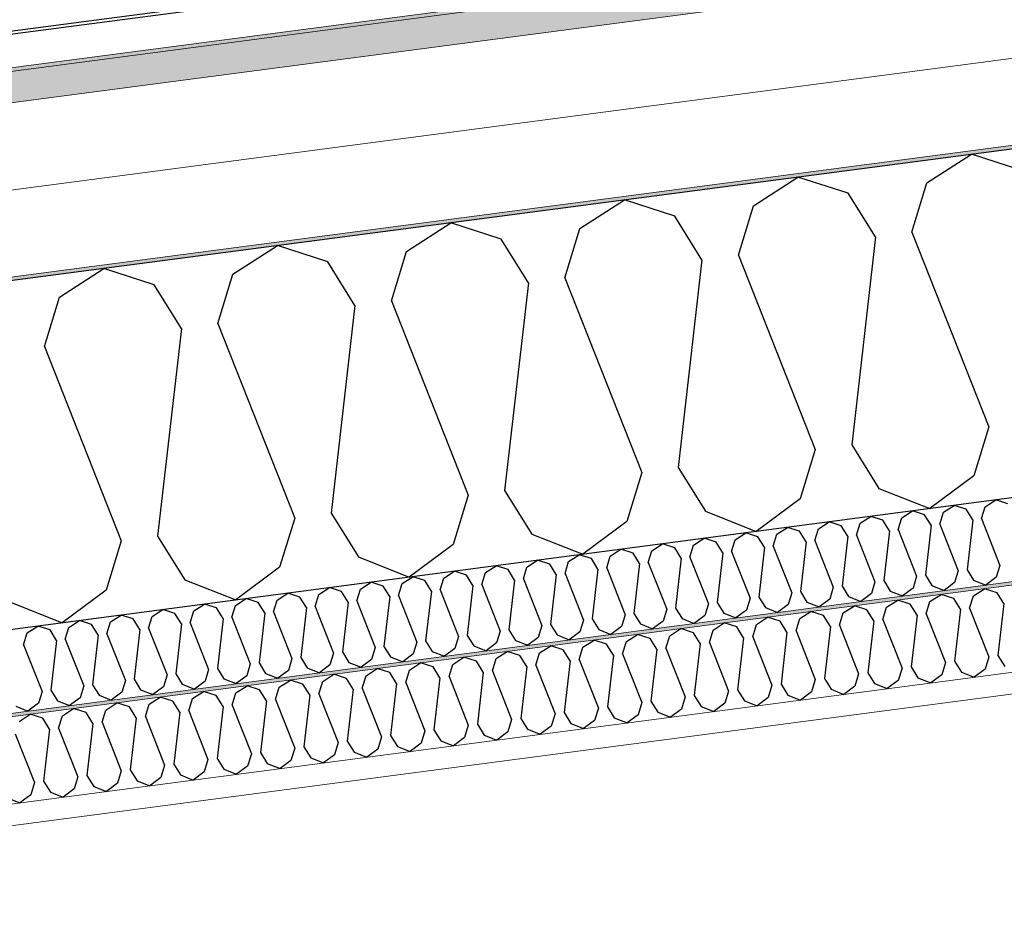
# Model space of a CAD drawing. Header units: millimetres. Extents: x -82116 to -57126, y -2070 to 21004.
# Tile 10 of 69: x -77170 to -76601, y 7188 to 7710. Entities that reach past the tile are written whole.
import ezdxf

# ---------------------------------------------------------------- set-up
doc = ezdxf.new("R2010")
doc.units = ezdxf.units.MM
doc.header["$LTSCALE"] = 0.5
doc.header["$MEASUREMENT"] = 0
doc.linetypes.add('PLINE', pattern=[0])
for name, color, linetype, lineweight in [('236- Innvendig kledning og overflate(Nye konstruksjoner)', 7, 'Continuous', 0), ('256- Faste himlinger og overflatebehandling(Nye konstruksjoner)', 7, 'Continuous', 0), ('262- Taktekking(Nye konstruksjoner)', 7, 'Continuous', 0)]:
    doc.layers.add(name, color=color, linetype=linetype, lineweight=lineweight)
for name, color, linetype in [('256- Faste himlinger og overflatebehandling (Skravur)(Nye konstruksjoner)', 7, 'Continuous'), ('261- Primærkonstruksjon (tak)', 7, 'Continuous'), ('261- Primærkonstruksjon (tak) (Skravur)', 7, 'Continuous'), ('262- Taktekking (Skravur)(Nye konstruksjoner)', 7, 'Continuous'), ('265- Gesimser_ takrenner og nedløp(Nye konstruksjoner)', 7, 'Continuous')]:
    doc.layers.add(name, color=color, linetype=linetype)

# ---------------------------------------------------------------- blocks, each defined once
blk = doc.blocks.new('*X6')
at = {"layer": '261- Primærkonstruksjon (tak) (Skravur)', "linetype": 'PLINE'}
for p, q in [((-76645.87, 7616.08), (-76620.19, 7632.65)), ((-76591.09, 7623.29), (-76620.19, 7632.65)), ((-76746.18, 7602.87), (-76720.49, 7619.44)), ((-76691.39, 7610.08), (-76720.49, 7619.44)), ((-76654.56, 7587.61), (-76645.87, 7616.08)), ((-76675.63, 7584.83), (-76691.39, 7610.08)), ((-76846.48, 7589.66), (-76820.8, 7606.23)), ((-76791.7, 7596.88), (-76820.8, 7606.23)), ((-76754.86, 7574.4), (-76746.18, 7602.87)), ((-76946.79, 7576.46), (-76921.1, 7593.03)), ((-76892.01, 7583.67), (-76921.1, 7593.03)), ((-76775.94, 7571.63), (-76791.7, 7596.88)), ((-76855.17, 7561.19), (-76846.48, 7589.66)), ((-76654.56, 7587.61), (-76610.17, 7475.12)), ((-76876.25, 7558.42), (-76892.01, 7583.67)), ((-76675.63, 7584.83), (-76689.4, 7464.69)), ((-77047.1, 7563.25), (-77021.41, 7579.82)), ((-76992.31, 7570.47), (-77021.41, 7579.82)), ((-76955.48, 7547.99), (-76946.79, 7576.46)), ((-76976.55, 7545.21), (-76992.31, 7570.47)), ((-76775.94, 7571.63), (-76789.7, 7451.48)), ((-76754.86, 7574.4), (-76710.47, 7461.91)), ((-77147.4, 7550.05), (-77121.72, 7566.62)), ((-77092.62, 7557.26), (-77121.72, 7566.62)), ((-77055.78, 7534.78), (-77047.1, 7563.25)), ((-76855.17, 7561.19), (-76810.78, 7448.71)), ((-77076.86, 7532.01), (-77092.62, 7557.26)), ((-76876.25, 7558.42), (-76890.01, 7438.28)), ((-77156.09, 7521.58), (-77147.4, 7550.05)), ((-76955.48, 7547.99), (-76911.09, 7435.5)), ((-76976.55, 7545.21), (-76990.32, 7425.07)), ((-77076.86, 7532.01), (-77090.62, 7411.86)), ((-77055.78, 7534.78), (-77011.39, 7422.3)), ((-77156.09, 7521.58), (-77111.7, 7409.09)), ((-76610.17, 7475.12), (-76618.85, 7446.65)), ((-76689.4, 7464.69), (-76673.64, 7439.43)), ((-76710.47, 7461.91), (-76719.16, 7433.44)), ((-76789.7, 7451.48), (-76773.94, 7426.23)), ((-76810.78, 7448.71), (-76819.47, 7420.24)), ((-76618.85, 7446.65), (-76644.23, 7427.75)), ((-76673.64, 7439.43), (-76644.23, 7427.75)), ((-76911.09, 7435.5), (-76919.77, 7407.03)), ((-76890.01, 7438.28), (-76874.25, 7413.02)), ((-76719.16, 7433.44), (-76744.54, 7414.55)), ((-77011.39, 7422.3), (-77020.08, 7393.83)), ((-76990.32, 7425.07), (-76974.56, 7399.82)), ((-76773.94, 7426.23), (-76744.54, 7414.55)), ((-76819.47, 7420.24), (-76844.85, 7401.34)), ((-77090.62, 7411.86), (-77074.86, 7386.61)), ((-76874.25, 7413.02), (-76844.85, 7401.34)), ((-77111.7, 7409.09), (-77120.39, 7380.62)), ((-76919.77, 7407.03), (-76945.15, 7388.14)), ((-76974.56, 7399.82), (-76945.15, 7388.14)), ((-77020.08, 7393.83), (-77045.46, 7374.93)), ((-77074.86, 7386.61), (-77045.46, 7374.93)), ((-77120.39, 7380.62), (-77145.77, 7361.73)), ((-77175.17, 7373.41), (-77145.77, 7361.73))]:
    blk.add_line(p, q, dxfattribs=at)
blk = doc.blocks.new('*X24')
at = {"layer": '256- Faste himlinger og overflatebehandling (Skravur)(Nye konstruksjoner)', "linetype": 'PLINE'}
for p, q in [((-76644.13, 7374.04), (-76637.71, 7378.18)), ((-76630.43, 7375.84), (-76637.71, 7378.18)), ((-76621.22, 7370.22), (-76619.05, 7377.34)), ((-76619.05, 7377.34), (-76612.63, 7381.48)), ((-76605.36, 7379.14), (-76612.63, 7381.48)), ((-76601.42, 7372.83), (-76605.36, 7379.14)), ((-76694.28, 7367.44), (-76687.86, 7371.58)), ((-76680.59, 7369.24), (-76687.86, 7371.58)), ((-76669.2, 7370.74), (-76662.78, 7374.88)), ((-76655.51, 7372.54), (-76662.78, 7374.88)), ((-76651.57, 7366.23), (-76655.51, 7372.54)), ((-76646.3, 7366.92), (-76644.13, 7374.04)), ((-76626.49, 7369.53), (-76630.43, 7375.84)), ((-76601.42, 7372.83), (-76604.86, 7342.79)), ((-76719.36, 7364.14), (-76712.94, 7368.28)), ((-76705.66, 7365.94), (-76712.94, 7368.28)), ((-76701.72, 7359.63), (-76705.66, 7365.94)), ((-76696.45, 7360.32), (-76694.28, 7367.44)), ((-76676.65, 7362.93), (-76680.59, 7369.24)), ((-76671.38, 7363.62), (-76669.2, 7370.74)), ((-76651.57, 7366.23), (-76655.01, 7336.19)), ((-76646.3, 7366.92), (-76635.2, 7338.8)), ((-76626.49, 7369.53), (-76629.93, 7339.49)), ((-76621.22, 7370.22), (-76610.13, 7342.1)), ((-76769.51, 7357.53), (-76763.09, 7361.67)), ((-76755.82, 7359.34), (-76763.09, 7361.67)), ((-76746.61, 7353.72), (-76744.43, 7360.83)), ((-76744.43, 7360.83), (-76738.01, 7364.98)), ((-76730.74, 7362.64), (-76738.01, 7364.98)), ((-76726.8, 7356.32), (-76730.74, 7362.64)), ((-76721.53, 7357.02), (-76719.36, 7364.14)), ((-76701.72, 7359.63), (-76705.16, 7329.59)), ((-76696.45, 7360.32), (-76685.36, 7332.2)), ((-76676.65, 7362.93), (-76680.09, 7332.89)), ((-76671.38, 7363.62), (-76660.28, 7335.5)), ((-76819.66, 7350.93), (-76813.24, 7355.07)), ((-76805.97, 7352.73), (-76813.24, 7355.07)), ((-76796.76, 7347.11), (-76794.59, 7354.23)), ((-76794.59, 7354.23), (-76788.17, 7358.37)), ((-76780.89, 7356.03), (-76788.17, 7358.37)), ((-76776.95, 7349.72), (-76780.89, 7356.03)), ((-76771.68, 7350.41), (-76769.51, 7357.53)), ((-76751.88, 7353.02), (-76755.82, 7359.34)), ((-76726.8, 7356.32), (-76730.24, 7326.29)), ((-76721.53, 7357.02), (-76710.43, 7328.9)), ((-76869.82, 7344.33), (-76863.4, 7348.47)), ((-76856.12, 7346.13), (-76863.4, 7348.47)), ((-76844.74, 7347.63), (-76838.32, 7351.77)), ((-76831.04, 7349.43), (-76838.32, 7351.77)), ((-76827.1, 7343.12), (-76831.04, 7349.43)), ((-76821.84, 7343.81), (-76819.66, 7350.93)), ((-76802.03, 7346.42), (-76805.97, 7352.73)), ((-76776.95, 7349.72), (-76780.39, 7319.68)), ((-76771.68, 7350.41), (-76760.59, 7322.29)), ((-76751.88, 7353.02), (-76755.32, 7322.99)), ((-76746.61, 7353.72), (-76735.51, 7325.59)), ((-76894.89, 7341.03), (-76888.47, 7345.17)), ((-76881.2, 7342.83), (-76888.47, 7345.17)), ((-76877.26, 7336.52), (-76881.2, 7342.83)), ((-76871.99, 7337.21), (-76869.82, 7344.33)), ((-76852.18, 7339.82), (-76856.12, 7346.13)), ((-76846.91, 7340.51), (-76844.74, 7347.63)), ((-76827.1, 7343.12), (-76830.55, 7313.08)), ((-76821.84, 7343.81), (-76810.74, 7315.69)), ((-76802.03, 7346.42), (-76805.47, 7316.38)), ((-76796.76, 7347.11), (-76785.66, 7318.99)), ((-76604.86, 7342.79), (-76600.92, 7336.48)), ((-76945.05, 7334.42), (-76938.63, 7338.56)), ((-76931.35, 7336.23), (-76938.63, 7338.56)), ((-76922.14, 7330.61), (-76919.97, 7337.72)), ((-76919.97, 7337.72), (-76913.55, 7341.87)), ((-76906.27, 7339.53), (-76913.55, 7341.87)), ((-76902.33, 7333.21), (-76906.27, 7339.53)), ((-76897.07, 7333.91), (-76894.89, 7341.03)), ((-76871.99, 7337.21), (-76860.89, 7309.09)), ((-76852.18, 7339.82), (-76855.62, 7309.78)), ((-76846.91, 7340.51), (-76835.81, 7312.39)), ((-76635.2, 7338.8), (-76637.37, 7331.68)), ((-76629.93, 7339.49), (-76625.99, 7333.18)), ((-76610.13, 7342.1), (-76612.3, 7334.98)), ((-76995.2, 7327.82), (-76988.78, 7331.96)), ((-76981.5, 7329.62), (-76988.78, 7331.96)), ((-76972.3, 7324), (-76970.12, 7331.12)), ((-76970.12, 7331.12), (-76963.7, 7335.26)), ((-76956.43, 7332.92), (-76963.7, 7335.26)), ((-76952.49, 7326.61), (-76956.43, 7332.92)), ((-76947.22, 7327.3), (-76945.05, 7334.42)), ((-76927.41, 7329.91), (-76931.35, 7336.23)), ((-76902.33, 7333.21), (-76905.78, 7303.18)), ((-76897.07, 7333.91), (-76885.97, 7305.79)), ((-76877.26, 7336.52), (-76880.7, 7306.48)), ((-76685.36, 7332.2), (-76687.53, 7325.08)), ((-76680.09, 7332.89), (-76676.15, 7326.58)), ((-76660.28, 7335.5), (-76662.45, 7328.38)), ((-76655.01, 7336.19), (-76651.07, 7329.88)), ((-76637.37, 7331.68), (-76643.72, 7326.96)), ((-76625.99, 7333.18), (-76618.64, 7330.26)), ((-76612.3, 7334.98), (-76618.64, 7330.26)), ((-77020.28, 7324.52), (-77013.86, 7328.66)), ((-77006.58, 7326.32), (-77013.86, 7328.66)), ((-77002.64, 7320.01), (-77006.58, 7326.32)), ((-76997.37, 7320.7), (-76995.2, 7327.82)), ((-76977.56, 7323.31), (-76981.5, 7329.62)), ((-76952.49, 7326.61), (-76955.93, 7296.58)), ((-76947.22, 7327.3), (-76936.12, 7299.18)), ((-76927.41, 7329.91), (-76930.85, 7299.88)), ((-76922.14, 7330.61), (-76911.04, 7302.48)), ((-76735.51, 7325.59), (-76737.68, 7318.48)), ((-76730.24, 7326.29), (-76726.3, 7319.97)), ((-76710.43, 7328.9), (-76712.6, 7321.78)), ((-76705.16, 7329.59), (-76701.22, 7323.28)), ((-76676.15, 7326.58), (-76668.8, 7323.66)), ((-76662.45, 7328.38), (-76668.8, 7323.66)), ((-76651.07, 7329.88), (-76643.72, 7326.96)), ((-77070.43, 7317.92), (-77064.01, 7322.06)), ((-77056.73, 7319.72), (-77064.01, 7322.06)), ((-77052.79, 7313.41), (-77056.73, 7319.72)), ((-77047.53, 7314.1), (-77045.35, 7321.22)), ((-77045.35, 7321.22), (-77038.93, 7325.36)), ((-77031.66, 7323.02), (-77038.93, 7325.36)), ((-77027.72, 7316.71), (-77031.66, 7323.02)), ((-77022.45, 7317.4), (-77020.28, 7324.52)), ((-77002.64, 7320.01), (-77006.08, 7289.97)), ((-76997.37, 7320.7), (-76986.27, 7292.58)), ((-76977.56, 7323.31), (-76981.01, 7293.27)), ((-76972.3, 7324), (-76961.2, 7295.88)), ((-76780.39, 7319.68), (-76776.45, 7313.37)), ((-76760.59, 7322.29), (-76762.76, 7315.18)), ((-76755.32, 7322.99), (-76751.38, 7316.67)), ((-76726.3, 7319.97), (-76718.95, 7317.05)), ((-76712.6, 7321.78), (-76718.95, 7317.05)), ((-76701.22, 7323.28), (-76693.87, 7320.36)), ((-76687.53, 7325.08), (-76693.87, 7320.36)), ((-77120.58, 7311.31), (-77114.16, 7315.46)), ((-77106.89, 7313.12), (-77114.16, 7315.46)), ((-77097.68, 7307.5), (-77095.51, 7314.61)), ((-77095.51, 7314.61), (-77089.09, 7318.76)), ((-77081.81, 7316.42), (-77089.09, 7318.76)), ((-77077.87, 7310.1), (-77081.81, 7316.42)), ((-77072.6, 7310.8), (-77070.43, 7317.92)), ((-77047.53, 7314.1), (-77036.43, 7285.98)), ((-77027.72, 7316.71), (-77031.16, 7286.67)), ((-77022.45, 7317.4), (-77011.35, 7289.28)), ((-76810.74, 7315.69), (-76812.91, 7308.57)), ((-76805.47, 7316.38), (-76801.53, 7310.07)), ((-76785.66, 7318.99), (-76787.83, 7311.87)), ((-76762.76, 7315.18), (-76769.1, 7310.45)), ((-76751.38, 7316.67), (-76744.03, 7313.75)), ((-76737.68, 7318.48), (-76744.03, 7313.75)), ((-77170.74, 7304.71), (-77164.32, 7308.85)), ((-77157.04, 7306.51), (-77164.32, 7308.85)), ((-77145.66, 7308.01), (-77139.24, 7312.15)), ((-77131.96, 7309.81), (-77139.24, 7312.15)), ((-77128.02, 7303.5), (-77131.96, 7309.81)), ((-77122.76, 7304.2), (-77120.58, 7311.31)), ((-77102.95, 7306.8), (-77106.89, 7313.12)), ((-77077.87, 7310.1), (-77081.31, 7280.07)), ((-77072.6, 7310.8), (-77061.5, 7282.68)), ((-77052.79, 7313.41), (-77056.24, 7283.37)), ((-76860.89, 7309.09), (-76863.06, 7301.97)), ((-76855.62, 7309.78), (-76851.68, 7303.47)), ((-76835.81, 7312.39), (-76837.99, 7305.27)), ((-76830.55, 7313.08), (-76826.61, 7306.77)), ((-76812.91, 7308.57), (-76819.26, 7303.85)), ((-76801.53, 7310.07), (-76794.18, 7307.15)), ((-76787.83, 7311.87), (-76794.18, 7307.15)), ((-76776.45, 7313.37), (-76769.1, 7310.45)), ((-77153.1, 7300.2), (-77157.04, 7306.51)), ((-77147.83, 7300.89), (-77145.66, 7308.01)), ((-77128.02, 7303.5), (-77131.47, 7273.47)), ((-77122.76, 7304.2), (-77111.66, 7276.07)), ((-77102.95, 7306.8), (-77106.39, 7276.77)), ((-77097.68, 7307.5), (-77086.58, 7279.37)), ((-76905.78, 7303.18), (-76901.84, 7296.86)), ((-76885.97, 7305.79), (-76888.14, 7298.67)), ((-76880.7, 7306.48), (-76876.76, 7300.17)), ((-76851.68, 7303.47), (-76844.33, 7300.55)), ((-76837.99, 7305.27), (-76844.33, 7300.55)), ((-76826.61, 7306.77), (-76819.26, 7303.85)), ((-77172.91, 7297.59), (-77161.81, 7269.47)), ((-77153.1, 7300.2), (-77156.54, 7270.16)), ((-77147.83, 7300.89), (-77136.73, 7272.77)), ((-76936.12, 7299.18), (-76938.29, 7292.07)), ((-76930.85, 7299.88), (-76926.91, 7293.56)), ((-76911.04, 7302.48), (-76913.22, 7295.37)), ((-76888.14, 7298.67), (-76894.48, 7293.94)), ((-76876.76, 7300.17), (-76869.41, 7297.25)), ((-76863.06, 7301.97), (-76869.41, 7297.25)), ((-76986.27, 7292.58), (-76988.45, 7285.46)), ((-76981.01, 7293.27), (-76977.07, 7286.96)), ((-76961.2, 7295.88), (-76963.37, 7288.76)), ((-76955.93, 7296.58), (-76951.99, 7290.26)), ((-76938.29, 7292.07), (-76944.64, 7287.34)), ((-76926.91, 7293.56), (-76919.56, 7290.64)), ((-76913.22, 7295.37), (-76919.56, 7290.64)), ((-76901.84, 7296.86), (-76894.48, 7293.94)), ((-77036.43, 7285.98), (-77038.6, 7278.86)), ((-77031.16, 7286.67), (-77027.22, 7280.36)), ((-77011.35, 7289.28), (-77013.52, 7282.16)), ((-77006.08, 7289.97), (-77002.14, 7283.66)), ((-76977.07, 7286.96), (-76969.71, 7284.04)), ((-76963.37, 7288.76), (-76969.71, 7284.04)), ((-76951.99, 7290.26), (-76944.64, 7287.34)), ((-77081.31, 7280.07), (-77077.37, 7273.76)), ((-77061.5, 7282.68), (-77063.68, 7275.56)), ((-77056.24, 7283.37), (-77052.3, 7277.06)), ((-77027.22, 7280.36), (-77019.87, 7277.44)), ((-77013.52, 7282.16), (-77019.87, 7277.44)), ((-77002.14, 7283.66), (-76994.79, 7280.74)), ((-76988.45, 7285.46), (-76994.79, 7280.74)), ((-77111.66, 7276.07), (-77113.83, 7268.96)), ((-77106.39, 7276.77), (-77102.45, 7270.45)), ((-77086.58, 7279.37), (-77088.75, 7272.26)), ((-77063.68, 7275.56), (-77070.02, 7270.83)), ((-77052.3, 7277.06), (-77044.94, 7274.14)), ((-77038.6, 7278.86), (-77044.94, 7274.14)), ((-77161.81, 7269.47), (-77163.98, 7262.35)), ((-77156.54, 7270.16), (-77152.6, 7263.85)), ((-77136.73, 7272.77), (-77138.91, 7265.65)), ((-77131.47, 7273.47), (-77127.53, 7267.15)), ((-77113.83, 7268.96), (-77120.17, 7264.23)), ((-77102.45, 7270.45), (-77095.1, 7267.53)), ((-77088.75, 7272.26), (-77095.1, 7267.53)), ((-77077.37, 7273.76), (-77070.02, 7270.83)), ((-77152.6, 7263.85), (-77145.25, 7260.93)), ((-77138.91, 7265.65), (-77145.25, 7260.93)), ((-77127.53, 7267.15), (-77120.17, 7264.23)), ((-77177.68, 7260.55), (-77170.33, 7257.63)), ((-77163.98, 7262.35), (-77170.33, 7257.63))]:
    blk.add_line(p, q, dxfattribs=at)
blk = doc.blocks.new('*X26')
at = {"layer": '256- Faste himlinger og overflatebehandling (Skravur)(Nye konstruksjoner)', "linetype": 'PLINE'}
for p, q in [((-76636.35, 7425.63), (-76630.19, 7429.6)), ((-76623.21, 7427.36), (-76630.19, 7429.6)), ((-76614.37, 7421.96), (-76612.28, 7428.8)), ((-76612.28, 7428.8), (-76606.12, 7432.77)), ((-76599.13, 7430.53), (-76606.12, 7432.77)), ((-76684.5, 7419.29), (-76678.34, 7423.26)), ((-76671.35, 7421.02), (-76678.34, 7423.26)), ((-76662.51, 7415.62), (-76660.43, 7422.46)), ((-76660.43, 7422.46), (-76654.26, 7426.43)), ((-76647.28, 7424.19), (-76654.26, 7426.43)), ((-76643.5, 7418.13), (-76647.28, 7424.19)), ((-76638.44, 7418.79), (-76636.35, 7425.63)), ((-76619.42, 7421.3), (-76623.21, 7427.36)), ((-76732.65, 7412.95), (-76726.48, 7416.93)), ((-76719.5, 7414.68), (-76726.48, 7416.93)), ((-76708.58, 7416.12), (-76702.41, 7420.09)), ((-76695.43, 7417.85), (-76702.41, 7420.09)), ((-76691.64, 7411.79), (-76695.43, 7417.85)), ((-76686.59, 7412.45), (-76684.5, 7419.29)), ((-76667.57, 7414.96), (-76671.35, 7421.02)), ((-76643.5, 7418.13), (-76646.8, 7389.29)), ((-76638.44, 7418.79), (-76627.79, 7391.8)), ((-76619.42, 7421.3), (-76622.73, 7392.46)), ((-76614.37, 7421.96), (-76603.71, 7394.97)), ((-76756.72, 7409.78), (-76750.56, 7413.76)), ((-76743.57, 7411.51), (-76750.56, 7413.76)), ((-76739.79, 7405.45), (-76743.57, 7411.51)), ((-76734.73, 7406.12), (-76732.65, 7412.95)), ((-76715.72, 7408.62), (-76719.5, 7414.68)), ((-76710.66, 7409.29), (-76708.58, 7416.12)), ((-76691.64, 7411.79), (-76694.95, 7382.95)), ((-76686.59, 7412.45), (-76675.93, 7385.46)), ((-76667.57, 7414.96), (-76670.87, 7386.12)), ((-76662.51, 7415.62), (-76651.86, 7388.63)), ((-76804.87, 7403.44), (-76798.71, 7407.42)), ((-76791.72, 7405.17), (-76798.71, 7407.42)), ((-76787.94, 7399.11), (-76791.72, 7405.17)), ((-76782.88, 7399.78), (-76780.8, 7406.61)), ((-76780.8, 7406.61), (-76774.63, 7410.59)), ((-76767.65, 7408.34), (-76774.63, 7410.59)), ((-76763.87, 7402.28), (-76767.65, 7408.34)), ((-76758.81, 7402.95), (-76756.72, 7409.78)), ((-76739.79, 7405.45), (-76743.1, 7376.62)), ((-76734.73, 7406.12), (-76724.08, 7379.12)), ((-76715.72, 7408.62), (-76719.02, 7379.78)), ((-76710.66, 7409.29), (-76700.01, 7382.29)), ((-76853.02, 7397.1), (-76846.85, 7401.08)), ((-76839.87, 7398.83), (-76846.85, 7401.08)), ((-76831.03, 7393.44), (-76828.94, 7400.27)), ((-76828.94, 7400.27), (-76822.78, 7404.25)), ((-76815.79, 7402), (-76822.78, 7404.25)), ((-76812.01, 7395.94), (-76815.79, 7402)), ((-76806.95, 7396.61), (-76804.87, 7403.44)), ((-76782.88, 7399.78), (-76772.23, 7372.78)), ((-76763.87, 7402.28), (-76767.17, 7373.45)), ((-76758.81, 7402.95), (-76748.15, 7375.95)), ((-76901.16, 7390.76), (-76895, 7394.74)), ((-76888.02, 7392.49), (-76895, 7394.74)), ((-76879.18, 7387.1), (-76877.09, 7393.93)), ((-76877.09, 7393.93), (-76870.93, 7397.91)), ((-76863.94, 7395.66), (-76870.93, 7397.91)), ((-76860.16, 7389.6), (-76863.94, 7395.66)), ((-76855.1, 7390.27), (-76853.02, 7397.1)), ((-76836.09, 7392.77), (-76839.87, 7398.83)), ((-76812.01, 7395.94), (-76815.32, 7367.11)), ((-76806.95, 7396.61), (-76796.3, 7369.61)), ((-76787.94, 7399.11), (-76791.24, 7370.28)), ((-76603.71, 7394.97), (-76605.8, 7388.13)), ((-76949.31, 7384.42), (-76943.15, 7388.4)), ((-76936.16, 7386.16), (-76943.15, 7388.4)), ((-76925.24, 7387.59), (-76919.07, 7391.57)), ((-76912.09, 7389.32), (-76919.07, 7391.57)), ((-76908.31, 7383.26), (-76912.09, 7389.32)), ((-76903.25, 7383.93), (-76901.16, 7390.76)), ((-76884.23, 7386.43), (-76888.02, 7392.49)), ((-76860.16, 7389.6), (-76863.46, 7360.77)), ((-76855.1, 7390.27), (-76844.45, 7363.27)), ((-76836.09, 7392.77), (-76839.39, 7363.94)), ((-76831.03, 7393.44), (-76820.37, 7366.44)), ((-76651.86, 7388.63), (-76653.94, 7381.79)), ((-76646.8, 7389.29), (-76643.02, 7383.23)), ((-76627.79, 7391.8), (-76629.87, 7384.96)), ((-76622.73, 7392.46), (-76618.95, 7386.4)), ((-76605.8, 7388.13), (-76611.89, 7383.6)), ((-76973.38, 7381.26), (-76967.22, 7385.23)), ((-76960.24, 7382.99), (-76967.22, 7385.23)), ((-76956.45, 7376.93), (-76960.24, 7382.99)), ((-76951.4, 7377.59), (-76949.31, 7384.42)), ((-76932.38, 7380.1), (-76936.16, 7386.16)), ((-76927.32, 7380.76), (-76925.24, 7387.59)), ((-76908.31, 7383.26), (-76911.61, 7354.43)), ((-76903.25, 7383.93), (-76892.59, 7356.93)), ((-76884.23, 7386.43), (-76887.54, 7357.6)), ((-76879.18, 7387.1), (-76868.52, 7360.1)), ((-76700.01, 7382.29), (-76702.09, 7375.46)), ((-76694.95, 7382.95), (-76691.17, 7376.89)), ((-76675.93, 7385.46), (-76678.02, 7378.62)), ((-76670.87, 7386.12), (-76667.09, 7380.06)), ((-76643.02, 7383.23), (-76635.96, 7380.43)), ((-76629.87, 7384.96), (-76635.96, 7380.43)), ((-76618.95, 7386.4), (-76611.89, 7383.6)), ((-77021.53, 7374.92), (-77015.37, 7378.89)), ((-77008.38, 7376.65), (-77015.37, 7378.89)), ((-77004.6, 7370.59), (-77008.38, 7376.65)), ((-76999.54, 7371.25), (-76997.46, 7378.09)), ((-76997.46, 7378.09), (-76991.29, 7382.06)), ((-76984.31, 7379.82), (-76991.29, 7382.06)), ((-76980.53, 7373.76), (-76984.31, 7379.82)), ((-76975.47, 7374.42), (-76973.38, 7381.26)), ((-76956.45, 7376.93), (-76959.76, 7348.09)), ((-76951.4, 7377.59), (-76940.74, 7350.59)), ((-76932.38, 7380.1), (-76935.68, 7351.26)), ((-76927.32, 7380.76), (-76916.67, 7353.76)), ((-76743.1, 7376.62), (-76739.31, 7370.55)), ((-76724.08, 7379.12), (-76726.16, 7372.29)), ((-76719.02, 7379.78), (-76715.24, 7373.72)), ((-76691.17, 7376.89), (-76684.11, 7374.09)), ((-76678.02, 7378.62), (-76684.11, 7374.09)), ((-76667.09, 7380.06), (-76660.04, 7377.26)), ((-76653.94, 7381.79), (-76660.04, 7377.26)), ((-77069.68, 7368.58), (-77063.51, 7372.55)), ((-77056.53, 7370.31), (-77063.51, 7372.55)), ((-77047.69, 7364.91), (-77045.61, 7371.75)), ((-77045.61, 7371.75), (-77039.44, 7375.72)), ((-77032.46, 7373.48), (-77039.44, 7375.72)), ((-77028.67, 7367.42), (-77032.46, 7373.48)), ((-77023.62, 7368.08), (-77021.53, 7374.92)), ((-76999.54, 7371.25), (-76988.89, 7344.26)), ((-76980.53, 7373.76), (-76983.83, 7344.92)), ((-76975.47, 7374.42), (-76964.82, 7347.43)), ((-76772.23, 7372.78), (-76774.31, 7365.95)), ((-76767.17, 7373.45), (-76763.39, 7367.39)), ((-76748.15, 7375.95), (-76750.24, 7369.12)), ((-76726.16, 7372.29), (-76732.26, 7367.75)), ((-76715.24, 7373.72), (-76708.18, 7370.92)), ((-76702.09, 7375.46), (-76708.18, 7370.92)), ((-77117.83, 7362.24), (-77111.66, 7366.22)), ((-77104.68, 7363.97), (-77111.66, 7366.22)), ((-77095.84, 7358.58), (-77093.75, 7365.41)), ((-77093.75, 7365.41), (-77087.59, 7369.39)), ((-77080.6, 7367.14), (-77087.59, 7369.39)), ((-77076.82, 7361.08), (-77080.6, 7367.14)), ((-77071.76, 7361.74), (-77069.68, 7368.58)), ((-77052.75, 7364.25), (-77056.53, 7370.31)), ((-77028.67, 7367.42), (-77031.98, 7338.58)), ((-77023.62, 7368.08), (-77012.96, 7341.09)), ((-77004.6, 7370.59), (-77007.9, 7341.75)), ((-76820.37, 7366.44), (-76822.46, 7359.61)), ((-76815.32, 7367.11), (-76811.53, 7361.05)), ((-76796.3, 7369.61), (-76798.39, 7362.78)), ((-76791.24, 7370.28), (-76787.46, 7364.22)), ((-76774.31, 7365.95), (-76780.4, 7361.41)), ((-76763.39, 7367.39), (-76756.33, 7364.58)), ((-76750.24, 7369.12), (-76756.33, 7364.58)), ((-76739.31, 7370.55), (-76732.26, 7367.75)), ((-77165.97, 7355.9), (-77159.81, 7359.88)), ((-77152.82, 7357.63), (-77159.81, 7359.88)), ((-77141.9, 7359.07), (-77135.73, 7363.05)), ((-77128.75, 7360.8), (-77135.73, 7363.05)), ((-77124.97, 7354.74), (-77128.75, 7360.8)), ((-77119.91, 7355.41), (-77117.83, 7362.24)), ((-77100.89, 7357.91), (-77104.68, 7363.97)), ((-77076.82, 7361.08), (-77080.13, 7332.24)), ((-77071.76, 7361.74), (-77061.11, 7334.75)), ((-77052.75, 7364.25), (-77056.05, 7335.41)), ((-77047.69, 7364.91), (-77037.04, 7337.92)), ((-76868.52, 7360.1), (-76870.61, 7353.27)), ((-76863.46, 7360.77), (-76859.68, 7354.71)), ((-76844.45, 7363.27), (-76846.53, 7356.44)), ((-76839.39, 7363.94), (-76835.61, 7357.88)), ((-76822.46, 7359.61), (-76828.55, 7355.07)), ((-76811.53, 7361.05), (-76804.48, 7358.24)), ((-76798.39, 7362.78), (-76804.48, 7358.24)), ((-76787.46, 7364.22), (-76780.4, 7361.41)), ((-77168.06, 7349.07), (-77165.97, 7355.9)), ((-77149.04, 7351.57), (-77152.82, 7357.63)), ((-77143.98, 7352.24), (-77141.9, 7359.07)), ((-77124.97, 7354.74), (-77128.27, 7325.91)), ((-77119.91, 7355.41), (-77109.26, 7328.41)), ((-77100.89, 7357.91), (-77104.2, 7329.07)), ((-77095.84, 7358.58), (-77085.18, 7331.58)), ((-76911.61, 7354.43), (-76907.83, 7348.37)), ((-76892.59, 7356.93), (-76894.68, 7350.1)), ((-76887.54, 7357.6), (-76883.75, 7351.54)), ((-76859.68, 7354.71), (-76852.62, 7351.9)), ((-76846.53, 7356.44), (-76852.62, 7351.9)), ((-76835.61, 7357.88), (-76828.55, 7355.07)), ((-77168.06, 7349.07), (-77157.4, 7322.07)), ((-77149.04, 7351.57), (-77152.35, 7322.74)), ((-77143.98, 7352.24), (-77133.33, 7325.24)), ((-76940.74, 7350.59), (-76942.83, 7343.76)), ((-76935.68, 7351.26), (-76931.9, 7345.2)), ((-76916.67, 7353.76), (-76918.75, 7346.93)), ((-76907.83, 7348.37), (-76900.77, 7345.57)), ((-76894.68, 7350.1), (-76900.77, 7345.57)), ((-76883.75, 7351.54), (-76876.7, 7348.74)), ((-76870.61, 7353.27), (-76876.7, 7348.74)), ((-76988.89, 7344.26), (-76990.97, 7337.42)), ((-76983.83, 7344.92), (-76980.05, 7338.86)), ((-76964.82, 7347.43), (-76966.9, 7340.59)), ((-76959.76, 7348.09), (-76955.98, 7342.03)), ((-76942.83, 7343.76), (-76948.92, 7339.23)), ((-76931.9, 7345.2), (-76924.84, 7342.4)), ((-76918.75, 7346.93), (-76924.84, 7342.4)), ((-77037.04, 7337.92), (-77039.12, 7331.08)), ((-77031.98, 7338.58), (-77028.2, 7332.52)), ((-77012.96, 7341.09), (-77015.05, 7334.25)), ((-77007.9, 7341.75), (-77004.12, 7335.69)), ((-76990.97, 7337.42), (-76997.06, 7332.89)), ((-76980.05, 7338.86), (-76972.99, 7336.06)), ((-76966.9, 7340.59), (-76972.99, 7336.06)), ((-76955.98, 7342.03), (-76948.92, 7339.23)), ((-77085.18, 7331.58), (-77087.27, 7324.75)), ((-77080.13, 7332.24), (-77076.34, 7326.18)), ((-77061.11, 7334.75), (-77063.19, 7327.91)), ((-77056.05, 7335.41), (-77052.27, 7329.35)), ((-77039.12, 7331.08), (-77045.21, 7326.55)), ((-77028.2, 7332.52), (-77021.14, 7329.72)), ((-77015.05, 7334.25), (-77021.14, 7329.72)), ((-77004.12, 7335.69), (-76997.06, 7332.89)), ((-77128.27, 7325.91), (-77124.49, 7319.85)), ((-77109.26, 7328.41), (-77111.34, 7321.58)), ((-77104.2, 7329.07), (-77100.42, 7323.01)), ((-77076.34, 7326.18), (-77069.29, 7323.38)), ((-77063.19, 7327.91), (-77069.29, 7323.38)), ((-77052.27, 7329.35), (-77045.21, 7326.55)), ((-77157.4, 7322.07), (-77159.49, 7315.24)), ((-77152.35, 7322.74), (-77148.56, 7316.68)), ((-77133.33, 7325.24), (-77135.41, 7318.41)), ((-77124.49, 7319.85), (-77117.43, 7317.04)), ((-77111.34, 7321.58), (-77117.43, 7317.04)), ((-77100.42, 7323.01), (-77093.36, 7320.21)), ((-77087.27, 7324.75), (-77093.36, 7320.21)), ((-77159.49, 7315.24), (-77165.58, 7310.7)), ((-77148.56, 7316.68), (-77141.51, 7313.87)), ((-77135.41, 7318.41), (-77141.51, 7313.87)), ((-77172.64, 7313.51), (-77165.58, 7310.7))]:
    blk.add_line(p, q, dxfattribs=at)

msp = doc.modelspace()

# ---------------------------------------------------------------- hatches: boundary and pattern name
at = {"layer": '256- Faste himlinger og overflatebehandling (Skravur)(Nye konstruksjoner)', "linetype": 'Continuous'}
msp.add_hatch(color=256, dxfattribs=at).paths.add_polyline_path([(-77603.66, 7253.03), (-77603.66, 7251.01), (-70928.16, 8129.86), (-70928.16, 8131.88)])
h = msp.add_hatch(dxfattribs=at)
h.set_pattern_fill('Gips', color=256, style=0, pattern_type=2)
h.set_pattern_definition([(7.5, (0, 0), (-11.3039, 85.86164), [0, -50]), (7.5, (19.13, 46.19), (-11.3039, 85.86164), [0, -50])])
h.paths.add_polyline_path([(-77603.66, 7187.97), (-76075.66, 7389.14), (-76075.66, 7401.75), (-77603.66, 7200.58)])
at = {"layer": '262- Taktekking (Skravur)(Nye konstruksjoner)', "linetype": 'Continuous'}
msp.add_hatch(color=256, dxfattribs=at).paths.add_polyline_path([(-78118.16, 7556.47), (-64162.31, 9393.79), (-64163.03, 9395.7), (-64163, 9395.72), (-75268.16, 7933.7), (-78118.16, 7558.49)])
h = msp.add_hatch(dxfattribs=at)
h.set_pattern_fill('Prikker_tett', color=256, style=0, pattern_type=2)
h.set_pattern_definition([(0, (0, 0), (0, 43.30127), [0, -25]), (0, (12.5, 21.65), (0, 43.30127), [0, -25])])
h.paths.add_polyline_path([(-78118.16, 7435.43), (-64143.16, 9275.28), (-64143.16, 9277.29), (-78118.16, 7437.45)])
at = {"layer": '262- Taktekking(Nye konstruksjoner)', "linetype": 'Continuous'}
msp.add_hatch(color=256, dxfattribs=at).paths.add_polyline_path([(-78118.16, 7538.31), (-64143.16, 9378.16), (-64143.16, 9396.3), (-64162.3, 9393.78), (-64162.31, 9393.79), (-78118.16, 7556.47)])

# ---------------------------------------------------------------- linework, layer by layer
at = {"layer": '236- Innvendig kledning og overflate(Nye konstruksjoner)', "linetype": 'PLINE'}
msp.add_line((-70928.16, 8066.82), (-77603.66, 7187.97), dxfattribs=at)
at = {"layer": '256- Faste himlinger og overflatebehandling(Nye konstruksjoner)', "linetype": 'PLINE'}
for p, q in [((-70928.16, 8131.88), (-77603.66, 7253.03)), ((-70928.16, 8079.43), (-77603.66, 7200.58))]:
    msp.add_line(p, q, dxfattribs=at)
at = {"layer": '256- Faste himlinger og overflatebehandling(Nye konstruksjoner)', "linetype": 'PLINE', "flags": 128}
msp.add_lwpolyline([(-70928.16, 8129.86), (-75950.66, 7468.63), (-75963.16, 7466.99), (-76063.16, 7453.82), (-76075.66, 7452.18), (-77603.66, 7251.01)], dxfattribs=at)
at = {"layer": '261- Primærkonstruksjon (tak)', "linetype": 'PLINE'}
msp.add_line((-64193.16, 9268.69), (-77818.16, 7474.93), dxfattribs=at)
at = {"layer": '261- Primærkonstruksjon (tak)', "linetype": 'PLINE', "flags": 128}
msp.add_lwpolyline([(-70778.44, 8200), (-70903.16, 8183.58), (-70915.66, 8181.93), (-70928.16, 8180.29), (-77603.66, 7301.44)], dxfattribs=at)
at = {"layer": '262- Taktekking(Nye konstruksjoner)', "linetype": 'PLINE'}
for p, q in [((-64143.16, 9398.33), (-78118.16, 7558.49)), ((-64143.16, 9396.31), (-78118.16, 7556.47)), ((-64143.16, 9378.16), (-78118.16, 7538.31)), ((-64143.16, 9327.73), (-78118.16, 7487.88)), ((-64143.16, 9277.29), (-78118.16, 7437.45))]:
    msp.add_line(p, q, dxfattribs=at)
at = {"layer": '265- Gesimser_ takrenner og nedløp(Nye konstruksjoner)', "linetype": 'PLINE'}
for p, q in [((-75356.16, 7943.26), (-78118.16, 7579.64)), ((-75356.16, 7941.46), (-78118.16, 7577.83))]:
    msp.add_line(p, q, dxfattribs=at)

# ---------------------------------------------------------------- block references
at = {"layer": '256- Faste himlinger og overflatebehandling(Nye konstruksjoner)'}
for name in ['*X26', '*X24']:
    msp.add_blockref(name, (0, 0), dxfattribs=at)
at = {"layer": '261- Primærkonstruksjon (tak)'}
msp.add_blockref('*X6', (0, 0), dxfattribs=at)

doc.saveas('drawing.dxf')
